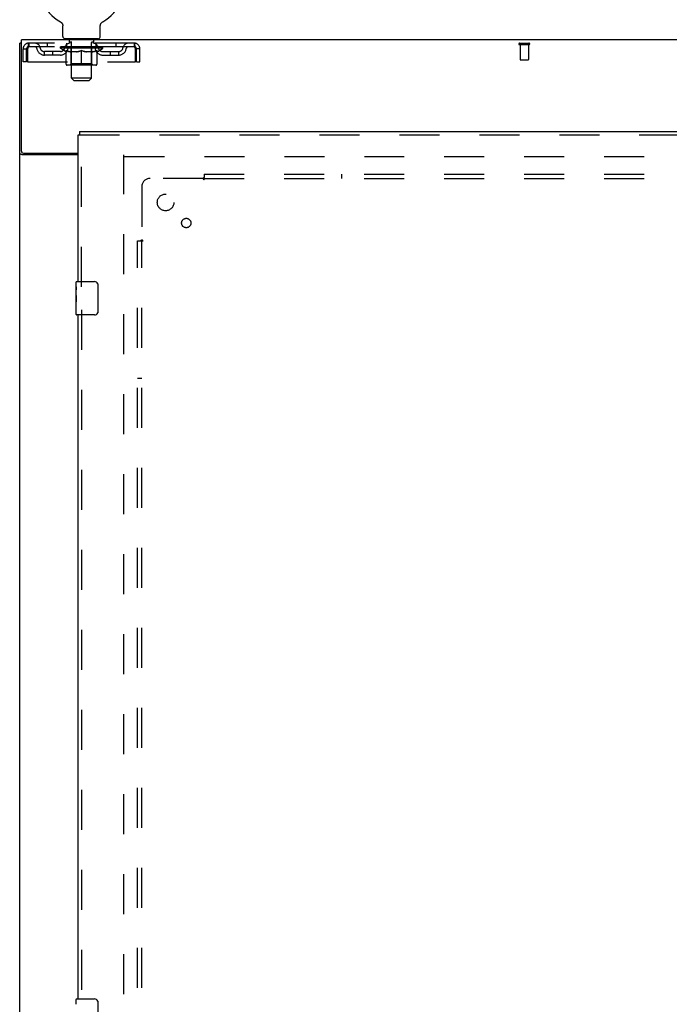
# Model space of a CAD drawing. Header units: inches. Extents: x 0 to 218, y 0 to 141.
# Tile 52 of 114: x 57 to 76, y 64 to 93. Entities that reach past the tile are written whole.
import ezdxf

# ---------------------------------------------------------------- set-up
doc = ezdxf.new("R2010")
doc.units = ezdxf.units.IN
doc.header["$LTSCALE"] = 11.987179
doc.header["$MEASUREMENT"] = 0
doc.linetypes.add('HIDDEN', pattern=[0.2, 0.1, -0.1])
doc.layers.get('0').update_dxf_attribs({"linetype": 'CONTINUOUS'})
for name, color, linetype in [('DEFAULT_2', 8, 'HIDDEN'), ('DOOR_ASSEMBLY', 7, 'CONTINUOUS'), ('SUBPANEL', 7, 'CONTINUOUS')]:
    doc.layers.add(name, color=color, linetype=linetype)

msp = doc.modelspace()

# ---------------------------------------------------------------- linework, layer by layer
at = {"color": 7, "linetype": 'Continuous'}
for p, q in [((58.166, 92.959), (58.166, 92.959)), ((58.166, 92.959), (58.17, 92.957)), ((58.167, 92.959), (58.169, 92.958)), ((58.17, 92.957), (58.175, 92.954)), ((58.175, 92.954), (58.179, 92.951)), ((58.179, 92.951), (58.183, 92.948)), ((58.183, 92.948), (58.187, 92.945)), ((58.187, 92.945), (58.191, 92.942)), ((58.191, 92.942), (58.195, 92.938)), ((58.194, 92.938), (58.198, 92.935)), ((58.198, 92.935), (58.202, 92.931)), ((58.201, 92.931), (58.205, 92.927)), ((58.205, 92.927), (58.208, 92.923)), ((58.208, 92.923), (58.211, 92.919)), ((58.211, 92.919), (58.214, 92.915)), ((58.214, 92.915), (58.217, 92.911)), ((58.217, 92.911), (58.22, 92.906)), ((58.219, 92.907), (58.222, 92.902)), ((58.222, 92.902), (58.224, 92.898)), ((58.224, 92.898), (58.226, 92.893)), ((58.226, 92.893), (58.228, 92.888)), ((58.228, 92.888), (58.23, 92.883)), ((58.23, 92.884), (58.232, 92.879)), ((58.232, 92.879), (58.233, 92.874)), ((58.233, 92.874), (58.235, 92.869)), ((58.235, 92.869), (58.236, 92.864)), ((58.236, 92.864), (58.237, 92.859)), ((58.237, 92.859), (58.238, 92.854)), ((58.238, 92.854), (58.238, 92.849)), ((58.239, 92.52), (58.239, 92.834)), ((59.364, 92.844), (59.365, 92.849)), ((59.364, 92.839), (59.364, 92.844)), ((59.364, 92.839), (59.364, 92.844)), ((59.364, 92.834), (59.364, 92.839)), ((59.364, 92.52), (59.364, 92.834)), ((59.365, 92.854), (59.366, 92.859)), ((59.365, 92.849), (59.365, 92.854)), ((59.366, 92.859), (59.367, 92.864)), ((59.367, 92.864), (59.368, 92.869)), ((59.368, 92.869), (59.369, 92.874)), ((59.369, 92.874), (59.371, 92.879)), ((59.371, 92.879), (59.373, 92.884)), ((59.373, 92.883), (59.374, 92.888)), ((59.374, 92.888), (59.376, 92.893)), ((59.376, 92.893), (59.379, 92.898)), ((59.378, 92.898), (59.381, 92.902)), ((59.381, 92.902), (59.383, 92.907)), ((59.383, 92.906), (59.386, 92.911)), ((59.386, 92.911), (59.389, 92.915)), ((59.389, 92.915), (59.392, 92.919)), ((59.392, 92.919), (59.395, 92.923)), ((59.395, 92.923), (59.398, 92.927)), ((59.398, 92.927), (59.401, 92.931)), ((59.401, 92.931), (59.405, 92.935)), ((59.405, 92.935), (59.408, 92.938)), ((59.408, 92.938), (59.412, 92.942)), ((59.412, 92.942), (59.416, 92.945)), ((59.416, 92.945), (59.42, 92.948)), ((59.42, 92.948), (59.424, 92.951)), ((59.424, 92.951), (59.428, 92.954)), ((59.428, 92.954), (59.432, 92.957)), ((59.428, 92.954), (59.429, 92.955)), ((59.432, 92.957), (59.437, 92.959)), ((59.434, 92.958), (59.435, 92.959)), ((59.437, 92.959), (59.437, 92.959)), ((58.301, 92.451), (58.301, 92.421)), ((59.301, 92.451), (58.301, 92.451)), ((59.301, 92.451), (59.301, 92.421)), ((56.999, 92.317), (56.947, 92.317))]:
    msp.add_line(p, q, dxfattribs=at)
at = {"color": 3, "linetype": 'Continuous'}
for p, q in [((56.999, 89.085), (56.999, 92.421)), ((97.145, 92.421), (56.999, 92.421)), ((56.947, 12.525), (56.947, 92.317)), ((58.697, 88.973), (57.017, 88.973)), ((57.059, 89.025), (58.697, 89.025))]:
    msp.add_line(p, q, dxfattribs=at)
at = {"color": 7, "linetype": 'Continuous'}
msp.add_lwpolyline([(58.238, 92.849), (58.239, 92.844), (58.239, 92.839), (58.239, 92.834)], dxfattribs=at)
at = {"color": 3, "linetype": 'Continuous'}
for points in [[(56.991, 88.985), (56.983, 88.988), (56.979, 88.989), (56.975, 88.991), (56.971, 88.992), (56.968, 88.993), (56.965, 88.995), (56.962, 88.996), (56.959, 88.998), (56.957, 88.999), (56.954, 89.001), (56.952, 89.003), (56.951, 89.004), (56.95, 89.006), (56.949, 89.008), (56.948, 89.01), (56.948, 89.012), (56.947, 89.014)], [(57.017, 88.973), (57.015, 88.975), (57.013, 88.976), (57.01, 88.978), (57.007, 88.979), (57.003, 88.981), (56.999, 88.982), (56.995, 88.984), (56.991, 88.985)]]:
    msp.add_lwpolyline(points, dxfattribs=at)
at = {"color": 7, "linetype": 'Continuous'}
for centre, radius, start, end in [((58.801, 94.079), 1.288, 299.5053, 240.4947), ((58.308, 92.52), 0.069, 180, 265), ((59.295, 92.52), 0.069, 275, 360)]:
    msp.add_arc(centre, radius, start, end, dxfattribs=at)
at = {"color": 3, "linetype": 'Continuous'}
msp.add_arc((57.059, 89.085), 0.06, 180, 270, dxfattribs=at)
at = {"layer": 'DEFAULT_2', "color": 8, "linetype": 'HIDDEN'}
for p, q in [((58.173, 92.955), (58.175, 92.954)), ((58.398, 92.451), (58.398, 92.421)), ((58.436, 92.361), (58.436, 92.441)), ((59.166, 92.361), (59.166, 92.441)), ((59.204, 92.451), (59.204, 92.421)), ((57.051, 91.755), (57.051, 92.15)), ((57.051, 92.15), (57.155, 92.15)), ((57.155, 91.755), (57.155, 92.15)), ((57.185, 92.15), (57.185, 91.755)), ((57.218, 92.317), (57.218, 92.213)), ((60.384, 92.317), (57.218, 92.317)), ((60.384, 92.213), (57.218, 92.213)), ((57.77, 92.317), (57.77, 92.213)), ((58.168, 92.167), (58.168, 92.213)), ((58.327, 92.055), (58.168, 92.167)), ((59.435, 92.167), (58.168, 92.167)), ((58.178, 92.207), (58.178, 92.213)), ((58.186, 92.203), (58.186, 92.207)), ((58.186, 92.203), (59.416, 92.203)), ((58.195, 92.203), (58.195, 92.207)), ((58.196, 92.203), (58.196, 92.207)), ((58.206, 92.207), (58.206, 92.213)), ((58.223, 92.203), (58.223, 92.207)), ((58.224, 92.203), (58.224, 92.207)), ((58.253, 92.207), (58.253, 92.213)), ((58.267, 92.203), (58.267, 92.207)), ((58.27, 92.203), (58.27, 92.207)), ((58.474, 92.206), (58.273, 92.206)), ((58.316, 92.207), (58.316, 92.213)), ((58.318, 92.203), (58.318, 92.206)), ((58.318, 92.203), (58.318, 92.206)), ((58.321, 92.203), (58.321, 92.206)), ((58.329, 92.203), (58.329, 92.207)), ((58.329, 92.203), (58.329, 92.206)), ((58.332, 92.203), (58.332, 92.207)), ((58.335, 92.203), (58.335, 92.207)), ((58.338, 91.692), (58.338, 92.098)), ((58.34, 92.203), (58.34, 92.206)), ((58.354, 92.203), (58.354, 92.206)), ((58.364, 92.213), (58.364, 92.317)), ((58.372, 92.203), (58.372, 92.209)), ((58.372, 92.203), (58.372, 92.206)), ((58.393, 92.203), (58.393, 92.206)), ((58.393, 92.203), (58.393, 92.206)), ((58.394, 92.207), (58.394, 92.213)), ((58.404, 92.203), (58.404, 92.207)), ((58.408, 92.203), (58.408, 92.207)), ((58.417, 92.203), (58.417, 92.206)), ((58.429, 92.203), (58.429, 92.211)), ((58.444, 92.203), (58.444, 92.206)), ((58.506, 92.351), (58.446, 92.351)), ((58.447, 92.203), (58.447, 92.206)), ((58.474, 92.203), (58.474, 92.206)), ((58.541, 92.206), (58.479, 92.206)), ((58.485, 92.207), (58.485, 92.213)), ((58.489, 91.695), (58.489, 92.164)), ((58.492, 92.203), (58.492, 92.207)), ((58.496, 92.203), (58.496, 92.207)), ((58.501, 91.27), (58.501, 92.341)), ((58.502, 92.203), (58.502, 92.212)), ((58.506, 92.203), (58.506, 92.206)), ((58.517, 92.203), (58.517, 92.206)), ((58.541, 92.203), (58.541, 92.206)), ((58.616, 92.206), (58.557, 92.206)), ((58.578, 92.203), (58.578, 92.206)), ((58.585, 92.207), (58.585, 92.213)), ((58.589, 92.203), (58.589, 92.207)), ((58.591, 92.203), (58.591, 92.213)), ((58.594, 92.203), (58.594, 92.207)), ((58.601, 92.203), (58.601, 92.207)), ((58.616, 92.203), (58.616, 92.206)), ((58.697, 92.206), (58.642, 92.206)), ((58.655, 92.203), (58.655, 92.206)), ((58.687, 92.206), (58.801, 92.213)), ((58.691, 92.207), (58.691, 92.213)), ((58.692, 92.213), (58.691, 92.213)), ((58.692, 92.207), (58.692, 92.213)), ((58.692, 92.203), (58.692, 92.207)), ((58.696, 92.203), (58.696, 92.207)), ((58.697, 92.203), (58.697, 92.207)), ((58.697, 92.203), (58.697, 92.206)), ((58.781, 92.206), (58.732, 92.206)), ((58.738, 92.203), (58.738, 92.206)), ((58.781, 92.203), (58.781, 92.206)), ((58.799, 92.207), (58.799, 92.207)), ((58.799, 92.203), (58.799, 92.207)), ((58.799, 92.203), (58.799, 92.207)), ((58.801, 92.207), (58.801, 92.213)), ((58.801, 91.655), (58.801, 92.099)), ((58.804, 92.203), (58.804, 92.207)), ((58.804, 92.203), (58.804, 92.207)), ((58.804, 92.207), (58.804, 92.207)), ((58.806, 92.206), (58.87, 92.206)), ((58.822, 92.203), (58.822, 92.206)), ((58.838, 92.206), (58.838, 92.211)), ((58.838, 92.211), (58.916, 92.206)), ((58.86, 92.206), (58.86, 92.21)), ((58.865, 92.203), (58.865, 92.206)), ((58.906, 92.203), (58.906, 92.207)), ((58.906, 92.203), (58.906, 92.206)), ((58.906, 92.206), (58.96, 92.206)), ((58.907, 92.203), (58.907, 92.207)), ((58.911, 92.207), (58.911, 92.213)), ((58.911, 92.207), (58.911, 92.213)), ((58.911, 92.213), (58.911, 92.213)), ((58.911, 92.203), (58.911, 92.207)), ((58.947, 92.203), (58.947, 92.206)), ((58.986, 92.203), (58.986, 92.206)), ((58.986, 92.206), (59.046, 92.206)), ((59.002, 92.203), (59.002, 92.207)), ((59.009, 92.203), (59.009, 92.207)), ((59.012, 92.203), (59.012, 92.213)), ((59.014, 92.203), (59.014, 92.207)), ((59.018, 92.207), (59.018, 92.213)), ((59.025, 92.203), (59.025, 92.206)), ((59.061, 92.203), (59.061, 92.206)), ((59.061, 92.206), (59.123, 92.206)), ((59.085, 92.203), (59.085, 92.206)), ((59.156, 92.351), (59.096, 92.351)), ((59.096, 92.203), (59.096, 92.206)), ((59.101, 91.27), (59.101, 92.341)), ((59.101, 92.203), (59.101, 92.212)), ((59.107, 92.203), (59.107, 92.207)), ((59.111, 92.203), (59.111, 92.207)), ((59.114, 91.695), (59.114, 92.164)), ((59.118, 92.207), (59.118, 92.213)), ((59.128, 92.203), (59.128, 92.206)), ((59.128, 92.206), (59.33, 92.206)), ((59.156, 92.203), (59.156, 92.206)), ((59.159, 92.203), (59.159, 92.206)), ((59.174, 92.203), (59.174, 92.211)), ((59.185, 92.203), (59.185, 92.206)), ((59.195, 92.203), (59.195, 92.207)), ((59.199, 92.203), (59.199, 92.207)), ((59.208, 92.207), (59.208, 92.213)), ((59.21, 92.203), (59.21, 92.206)), ((59.21, 92.203), (59.21, 92.206)), ((59.23, 92.203), (59.23, 92.209)), ((59.231, 92.203), (59.231, 92.206)), ((59.239, 92.213), (59.239, 92.317)), ((59.249, 92.203), (59.249, 92.206)), ((59.263, 92.203), (59.263, 92.206)), ((59.265, 91.692), (59.265, 92.098)), ((59.267, 92.203), (59.267, 92.207)), ((59.271, 92.203), (59.271, 92.207)), ((59.274, 92.203), (59.274, 92.207)), ((59.274, 92.203), (59.274, 92.206)), ((59.275, 92.055), (59.435, 92.167)), ((59.281, 92.203), (59.281, 92.206)), ((59.284, 92.203), (59.284, 92.206)), ((59.285, 92.203), (59.285, 92.206)), ((59.286, 92.207), (59.286, 92.213)), ((59.333, 92.203), (59.333, 92.207)), ((59.335, 92.203), (59.335, 92.207)), ((59.35, 92.207), (59.35, 92.213)), ((59.378, 92.203), (59.378, 92.207)), ((59.38, 92.203), (59.38, 92.207)), ((59.396, 92.207), (59.396, 92.213)), ((59.407, 92.203), (59.407, 92.207)), ((59.407, 92.203), (59.407, 92.207)), ((59.416, 92.203), (59.416, 92.207)), ((59.425, 92.207), (59.425, 92.213)), ((59.435, 92.167), (59.435, 92.213)), ((59.833, 92.317), (59.833, 92.213)), ((60.384, 92.213), (60.384, 92.317)), ((60.417, 91.755), (60.417, 92.15)), ((60.447, 91.755), (60.447, 92.15)), ((60.551, 92.15), (60.447, 92.15)), ((60.551, 91.755), (60.551, 92.15)), ((71.93, 92.317), (72.214, 92.317)), ((71.93, 92.274), (72.214, 92.274)), ((71.948, 92.274), (71.948, 91.827)), ((72.196, 92.274), (72.196, 91.827)), ((57.687, 91.962), (57.687, 92.066)), ((58.17, 92.066), (57.687, 92.066)), ((58.17, 91.962), (57.687, 91.962)), ((57.937, 91.962), (57.937, 92.066)), ((58.327, 92.055), (58.338, 92.055)), ((58.66, 92.055), (58.48, 92.055)), ((59.123, 92.055), (58.943, 92.055)), ((59.265, 92.055), (59.275, 92.055)), ((59.433, 92.066), (59.916, 92.066)), ((59.433, 91.962), (59.916, 91.962)), ((59.666, 91.962), (59.666, 92.066)), ((59.916, 91.962), (59.916, 92.066)), ((71.958, 91.817), (72.186, 91.817)), ((57.155, 91.755), (57.051, 91.755)), ((57.185, 91.755), (60.417, 91.755)), ((59.228, 91.655), (58.375, 91.655)), ((58.489, 91.695), (58.449, 91.655)), ((59.114, 91.695), (58.489, 91.695)), ((59.114, 91.695), (59.154, 91.655)), ((60.447, 91.755), (60.551, 91.755)), ((58.57, 91.201), (58.501, 91.27)), ((59.101, 91.27), (58.501, 91.27)), ((58.57, 91.201), (59.032, 91.201)), ((59.032, 91.201), (59.101, 91.27)), ((60.072, 15.869), (60.072, 88.973)), ((60.086, 88.921), (94.058, 88.921))]:
    msp.add_line(p, q, dxfattribs=at)
for points in [[(57.218, 92.317), (57.216, 92.316), (57.214, 92.313), (57.211, 92.308), (57.209, 92.301), (57.207, 92.292), (57.204, 92.281), (57.202, 92.268), (57.2, 92.254), (57.197, 92.239), (57.195, 92.223), (57.192, 92.205), (57.19, 92.187), (57.188, 92.169), (57.185, 92.15)], [(57.218, 92.213), (57.216, 92.213), (57.214, 92.212), (57.211, 92.21), (57.209, 92.207), (57.207, 92.204), (57.204, 92.2), (57.202, 92.195), (57.2, 92.19), (57.197, 92.184), (57.195, 92.178), (57.192, 92.171), (57.19, 92.164), (57.188, 92.157), (57.185, 92.15)], [(58.338, 92.098), (58.364, 92.088), (58.389, 92.08), (58.414, 92.072), (58.439, 92.065), (58.463, 92.06), (58.488, 92.055)], [(58.48, 92.055), (58.457, 92.06), (58.433, 92.065), (58.41, 92.072), (58.386, 92.08), (58.362, 92.088), (58.338, 92.097)], [(58.65, 92.055), (58.675, 92.06), (58.7, 92.065), (58.725, 92.072), (58.75, 92.08), (58.776, 92.089), (58.801, 92.099)], [(58.801, 92.097), (58.777, 92.088), (58.753, 92.079), (58.73, 92.072), (58.706, 92.065), (58.683, 92.06), (58.66, 92.055)], [(58.801, 92.099), (58.827, 92.089), (58.853, 92.08), (58.878, 92.072), (58.903, 92.065), (58.928, 92.06), (58.952, 92.055)], [(58.943, 92.055), (58.919, 92.06), (58.896, 92.065), (58.873, 92.072), (58.849, 92.079), (58.825, 92.088), (58.801, 92.097)], [(59.115, 92.055), (59.14, 92.06), (59.164, 92.065), (59.189, 92.072), (59.214, 92.08), (59.239, 92.088), (59.265, 92.098)], [(59.265, 92.097), (59.24, 92.088), (59.216, 92.079), (59.193, 92.072), (59.169, 92.065), (59.146, 92.06), (59.123, 92.055)], [(60.417, 92.15), (60.415, 92.169), (60.413, 92.187), (60.41, 92.205), (60.408, 92.223), (60.406, 92.239), (60.403, 92.254), (60.401, 92.268), (60.399, 92.281), (60.396, 92.292), (60.394, 92.301), (60.391, 92.308), (60.389, 92.313), (60.387, 92.316), (60.384, 92.317)], [(60.417, 92.15), (60.415, 92.157), (60.413, 92.164), (60.41, 92.171), (60.408, 92.178), (60.406, 92.184), (60.403, 92.19), (60.401, 92.195), (60.399, 92.2), (60.396, 92.204), (60.394, 92.207), (60.391, 92.21), (60.389, 92.212), (60.387, 92.213), (60.384, 92.213)]]:
    msp.add_lwpolyline(points, dxfattribs=at)
for centre, radius, start, end in [((58.308, 92.52), 0.069, 265, 270), ((58.426, 92.441), 0.01, 0, 90), ((59.176, 92.441), 0.01, 90, 180), ((59.295, 92.52), 0.069, 270, 275), ((57.218, 92.15), 0.167, 90, 180), ((57.218, 92.15), 0.063, 90, 180), ((57.398, 92.15), 0.167, 8.0716, 90), ((57.398, 92.151), 0.0625, 7.9863, 90), ((57.687, 92.191), 0.229, 187.9863, 270), ((57.687, 92.191), 0.125, 188.0716, 270), ((58.17, 92.191), 0.125, 270, 351.9284), ((58.17, 92.191), 0.229, 270, 352.0137), ((58.459, 92.15), 0.167, 90, 171.9284), ((58.458, 92.151), 0.0625, 90, 172.0137), ((58.446, 92.361), 0.01, 180, 270), ((58.449, 92.164), 0.0398, 0, 90), ((58.491, 92.341), 0.01, 0, 90), ((59.111, 92.341), 0.01, 90, 180), ((59.154, 92.164), 0.0398, 90, 180), ((59.144, 92.15), 0.167, 8.0716, 90), ((59.144, 92.151), 0.0625, 7.9863, 90), ((59.156, 92.361), 0.01, 270, 360), ((59.433, 92.191), 0.229, 187.9863, 270), ((59.433, 92.191), 0.125, 188.0716, 270), ((59.916, 92.191), 0.125, 270, 351.9284), ((59.916, 92.191), 0.229, 270, 352.0137), ((60.205, 92.15), 0.167, 90, 171.9284), ((60.205, 92.151), 0.0625, 90, 172.0137), ((60.384, 92.15), 0.167, 0, 90), ((60.384, 92.15), 0.063, 0, 90), ((71.93, 92.296), 0.0215, 90, 270), ((72.214, 92.296), 0.0215, 270, 90), ((71.958, 91.827), 0.01, 180, 270), ((72.186, 91.827), 0.01, 270, 360), ((58.375, 91.692), 0.0371, 180, 270), ((59.228, 91.692), 0.0371, 270, 360)]:
    msp.add_arc(centre, radius, start, end, dxfattribs=at)
for centre, major_axis, ratio, start_param, end_param in [((58.801, 92.213), (0.633, 0.007), 0.05963, 2.96643, 3.140963), ((58.148, 92.201), (0.198, 0), 0.060556, 0.430652, 1.470503), ((58.801, 92.213), (0.633, 0), 0.060556, -3.141593, -2.96706), ((58.148, 92.195), (0.198, 0.002), 0.05963, 1.376596, 1.469874), ((58.801, 92.213), (0.633, 0.013), 0.05688, 2.791345, 2.965878), ((58.124, 92.201), (0.198, 0.002), 0.05963, 0.25549, 1.295341), ((58.192, 92.201), (0.198, -0.002), 0.05963, 0.605815, 1.645666), ((58.801, 92.213), (0.633, -0.007), 0.05963, -2.96643, -2.791898), ((58.192, 92.195), (0.198, 0), 0.060556, 1.551758, 1.645036), ((58.124, 92.195), (0.198, 0.004), 0.05688, 1.20151, 1.294789), ((58.194, 92.197), (0.164, 0.002), 0.05963, 1.065228, 1.614276), ((58.174, 92.197), (0.164, 0.003), 0.05688, 0.890143, 1.43919), ((58.232, 92.197), (0.164, 0), 0.060556, 1.240391, 1.789438), ((58.801, 92.213), (0.633, 0.019), 0.052395, 2.616403, 2.790936), ((58.12, 92.201), (0.198, 0.004), 0.05688, 0.080405, 1.120256), ((58.255, 92.201), (0.198, -0.004), 0.05688, 0.7809, 1.820751), ((58.801, 92.213), (0.633, -0.013), 0.05688, -2.791345, -2.616812), ((58.255, 92.195), (0.198, -0.002), 0.05963, 1.72692, 1.820198), ((58.12, 92.195), (0.198, 0.006), 0.052395, 1.026568, 1.119847), ((58.173, 92.197), (0.164, 0.005), 0.052395, 0.715201, 1.264248), ((58.287, 92.197), (0.164, -0.002), 0.05963, 1.415553, 1.9646), ((58.801, 92.213), (0.633, 0.025), 0.046319, 2.441654, 2.616187), ((58.334, 92.201), (0.198, -0.006), 0.052395, 0.955842, 1.995693), ((58.137, 92.201), (0.198, 0.006), 0.052395, -0.094537, 0.945314), ((58.801, 92.213), (0.633, -0.019), 0.052395, -2.616403, -2.44187), ((58.334, 92.195), (0.198, -0.004), 0.05688, 1.902006, 1.995284), ((58.137, 92.195), (0.198, 0.008), 0.046319, 0.851819, 0.945098), ((58.192, 92.197), (0.164, 0.006), 0.046319, 0.540452, 1.089499), ((58.358, 92.197), (0.164, -0.003), 0.05688, 1.590638, 2.139686), ((58.801, 92.213), (0.633, 0.029), 0.038841, 2.267123, 2.441656), ((58.428, 92.201), (0.198, -0.008), 0.046319, 1.130591, 2.170442), ((58.174, 92.201), (0.198, 0.008), 0.046319, -0.269286, 0.770565), ((58.801, 92.213), (0.633, -0.025), 0.046319, -2.441654, -2.267121), ((58.428, 92.195), (0.198, -0.006), 0.052395, 2.076947, 2.170226), ((58.174, 92.195), (0.198, 0.009), 0.038841, 0.677289, 0.770567), ((58.229, 92.197), (0.164, 0.008), 0.038841, 0.365921, 0.914969), ((58.443, 92.197), (0.164, -0.005), 0.052395, 1.76558, 2.314627), ((58.801, 92.213), (0.633, 0.033), 0.030195, 2.09281, 2.267343), ((58.533, 92.201), (0.198, -0.009), 0.038841, 1.305122, 2.344973), ((58.231, 92.201), (0.198, 0.009), 0.038841, -0.443817, 0.596034), ((58.801, 92.213), (0.633, -0.029), 0.038841, -2.267123, -2.092591), ((58.533, 92.195), (0.198, -0.008), 0.046319, 2.251696, 2.344975), ((58.231, 92.195), (0.198, 0.01), 0.030195, 0.502975, 0.596254), ((58.283, 92.197), (0.164, 0.009), 0.030195, 0.191608, 0.740655), ((58.539, 92.197), (0.164, -0.006), 0.046319, 1.940329, 2.489376), ((58.304, 92.201), (0.198, 0.01), 0.030195, -0.61813, 0.421721), ((58.801, 92.213), (0.633, 0.036), 0.020645, 1.918687, 2.09322), ((58.646, 92.201), (0.198, -0.01), 0.030195, 1.479435, 2.519286), ((58.801, 92.213), (0.633, -0.033), 0.030195, -2.09281, -1.918277), ((58.646, 92.195), (0.198, -0.009), 0.038841, 2.426227, 2.519505), ((58.304, 92.195), (0.198, 0.011), 0.020645, 0.328852, 0.422131), ((58.353, 92.197), (0.164, 0.009), 0.020645, 0.017485, 0.566532), ((58.642, 92.197), (0.164, -0.008), 0.038841, 2.11486, 2.663907), ((58.393, 92.201), (0.198, 0.011), 0.020645, -0.792253, 0.247598), ((58.801, 92.213), (0.633, 0.038), 0.010478, 1.744704, 1.919237), ((58.763, 92.201), (0.198, -0.011), 0.020645, 1.653558, 2.693409), ((58.801, 92.213), (0.633, -0.036), 0.020645, -1.918687, -1.744154), ((58.763, 92.195), (0.198, -0.01), 0.030195, 2.60054, 2.693819), ((58.393, 92.195), (0.198, 0.012), 0.010478, 0.154869, 0.248148), ((58.437, 92.197), (0.164, 0.01), 0.010478, 6.126688, 6.675735), ((58.75, 92.197), (0.164, -0.009), 0.030195, 2.289173, 2.83822), ((58.494, 92.201), (0.198, 0.012), 0.010478, -0.966236, -0.000846), ((58.882, 92.201), (0.198, -0.012), 0.010478, 1.827541, 2.867392), ((58.801, 92.213), (0.633, -0.038), 0.010478, -1.744704, -1.563007), ((58.882, 92.195), (0.198, -0.011), 0.020645, 2.774664, 2.867942), ((58.86, 92.197), (0.164, -0.009), 0.020645, 2.463296, 3.012344), ((58.721, 92.201), (0.198, 0.012), 0.010478, 0.274201, 1.314052), ((58.635, 92.197), (0.164, 0.01), 0.010478, -0.000483, 0.504314), ((58.604, 92.195), (0.198, 0.012), 0.010478, 0.099668, 0.192946), ((58.801, 92.213), (0.633, 0.038), 0.010478, -1.571421, -1.396888), ((58.999, 92.195), (0.198, -0.012), 0.010478, 2.74231, 2.948646), ((58.968, 92.197), (0.164, -0.01), 0.010478, 2.637279, 3.14189), ((58.839, 92.201), (0.198, 0.011), 0.020645, 0.448184, 1.488034), ((58.743, 92.197), (0.164, 0.009), 0.020645, 0.129249, 0.678296), ((58.721, 92.195), (0.198, 0.011), 0.020645, 0.273651, 0.366929), ((58.801, 92.213), (0.633, 0.036), 0.020645, -1.397439, -1.222906), ((59.109, 92.201), (0.198, -0.012), 0.010478, -3.140747, -2.175357), ((58.801, 92.213), (0.633, -0.038), 0.010478, 1.222355, 1.396888), ((58.957, 92.201), (0.198, 0.01), 0.030195, 0.622307, 1.662158), ((58.852, 92.197), (0.164, 0.009), 0.030195, 0.303372, 0.852419), ((59.166, 92.197), (0.164, -0.01), 0.010478, 2.749043, 3.29809), ((59.21, 92.201), (0.198, -0.011), 0.020645, 2.893995, 3.933846), ((58.839, 92.195), (0.198, 0.01), 0.030195, 0.447774, 0.541052), ((59.21, 92.195), (0.198, -0.012), 0.010478, 2.893445, 2.986723), ((58.801, 92.213), (0.633, 0.033), 0.030195, -1.223315, -1.048783), ((58.801, 92.213), (0.633, -0.036), 0.020645, 1.048373, 1.222906), ((59.07, 92.201), (0.198, 0.009), 0.038841, 0.79662, 1.836471), ((58.961, 92.197), (0.164, 0.008), 0.038841, 0.477686, 1.026733), ((59.25, 92.197), (0.164, -0.009), 0.020645, 2.57506, 3.124108), ((59.299, 92.201), (0.198, -0.01), 0.030195, 2.719872, 3.759723), ((59.175, 92.201), (0.198, 0.008), 0.046319, 0.971151, 2.011002), ((58.957, 92.195), (0.198, 0.009), 0.038841, 0.622087, 0.715366), ((59.299, 92.195), (0.198, -0.011), 0.020645, 2.719462, 2.812741), ((58.801, 92.213), (0.633, 0.029), 0.038841, -1.049002, -0.874469), ((58.801, 92.213), (0.633, -0.033), 0.030195, 0.87425, 1.048783), ((59.064, 92.197), (0.164, 0.006), 0.046319, 0.652216, 1.201263), ((59.268, 92.201), (0.198, 0.006), 0.052395, 1.1459, 2.185751), ((59.32, 92.197), (0.164, -0.009), 0.030195, 2.400937, 2.949985), ((59.372, 92.201), (0.198, -0.009), 0.038841, 2.545558, 3.585409), ((59.16, 92.197), (0.164, 0.005), 0.052395, 0.826965, 1.376012), ((59.07, 92.195), (0.198, 0.008), 0.046319, 0.796618, 0.889896), ((59.372, 92.195), (0.198, -0.01), 0.030195, 2.545339, 2.638617), ((59.348, 92.201), (0.198, 0.004), 0.05688, 1.320842, 2.360692), ((58.801, 92.213), (0.633, 0.025), 0.046319, -0.874471, -0.699939), ((58.801, 92.213), (0.633, -0.029), 0.038841, 0.699936, 0.874469), ((59.428, 92.201), (0.198, -0.008), 0.046319, 2.371028, 3.410879), ((59.374, 92.197), (0.164, -0.008), 0.038841, 2.226624, 2.775671), ((59.41, 92.201), (0.198, 0.002), 0.05963, 1.495927, 2.535778), ((59.244, 92.197), (0.164, 0.003), 0.05688, 1.001907, 1.550954), ((59.466, 92.201), (0.198, -0.006), 0.052395, 2.196279, 3.23613), ((59.411, 92.197), (0.164, -0.006), 0.046319, 2.052093, 2.601141), ((59.175, 92.195), (0.198, 0.006), 0.052395, 0.971367, 1.064645), ((59.454, 92.201), (0.198, 0), 0.060556, 1.671089, 2.71094), ((59.428, 92.195), (0.198, -0.009), 0.038841, 2.371026, 2.464304), ((59.483, 92.201), (0.198, -0.004), 0.05688, 2.021337, 3.061188), ((58.801, 92.213), (0.633, 0.019), 0.052395, -0.699723, -0.52519), ((58.801, 92.213), (0.633, -0.025), 0.046319, 0.525406, 0.699939), ((59.479, 92.201), (0.198, -0.002), 0.05963, 1.846251, 2.886102), ((59.315, 92.197), (0.164, 0.002), 0.05963, 1.176993, 1.72604), ((59.43, 92.197), (0.164, -0.005), 0.052395, 1.877344, 2.426392), ((59.371, 92.197), (0.164, 0), 0.060556, 1.352155, 1.901202), ((59.429, 92.197), (0.164, -0.003), 0.05688, 1.702402, 2.25145), ((59.409, 92.197), (0.164, -0.002), 0.05963, 1.527317, 2.076364), ((59.268, 92.195), (0.198, 0.004), 0.05688, 1.146309, 1.239587), ((59.466, 92.195), (0.198, -0.008), 0.046319, 2.196495, 2.289773), ((58.801, 92.213), (0.633, 0.013), 0.05688, -0.524781, -0.350248), ((58.801, 92.213), (0.633, -0.019), 0.052395, 0.350657, 0.52519), ((59.348, 92.195), (0.198, 0.002), 0.05963, 1.321394, 1.414673), ((59.483, 92.195), (0.198, -0.006), 0.052395, 2.021746, 2.115024), ((58.801, 92.213), (0.633, 0.007), 0.05963, -0.349695, -0.175162), ((58.801, 92.213), (0.633, -0.013), 0.05688, 0.175715, 0.350248), ((59.41, 92.195), (0.198, 0), 0.060556, 1.496556, 1.589835), ((59.479, 92.195), (0.198, -0.004), 0.05688, 1.846804, 1.940083), ((59.454, 92.195), (0.198, -0.002), 0.05963, 1.671719, 1.764997), ((58.801, 92.213), (0.633, 0), 0.060556, -0.174533, 0), ((58.801, 92.213), (0.633, -0.007), 0.05963, 0.000629, 0.175162)]:
    msp.add_ellipse(centre, major_axis=major_axis, ratio=ratio, start_param=start_param, end_param=end_param, dxfattribs=at)
at = {"layer": 'DOOR_ASSEMBLY', "color": 3, "linetype": 'Continuous'}
for p, q in [((58.697, 85.171), (58.697, 89.567)), ((58.739, 89.671), (94.843, 89.671)), ((58.697, 63.671), (58.697, 84.171))]:
    msp.add_line(p, q, dxfattribs=at)
at = {"layer": 'DOOR_ASSEMBLY', "color": 7, "linetype": 'Continuous'}
for p, q in [((58.697, 89.567), (58.739, 89.567)), ((58.739, 89.671), (58.739, 89.567)), ((58.637, 85.011), (58.637, 85.156)), ((58.637, 84.753), (58.637, 85.01)), ((58.652, 85.171), (59.192, 85.171)), ((59.292, 85.071), (59.292, 84.271)), ((58.643, 84.954), (58.637, 84.954)), ((58.637, 84.786), (58.644, 84.786)), ((58.637, 84.186), (58.637, 84.75)), ((58.639, 84.724), (58.637, 84.724)), ((58.639, 84.726), (58.641, 84.704)), ((58.644, 84.786), (58.644, 84.923)), ((58.637, 84.592), (58.643, 84.592)), ((58.637, 84.556), (58.644, 84.556)), ((58.637, 84.493), (58.644, 84.493)), ((58.644, 84.325), (58.644, 84.556)), ((58.637, 84.325), (58.644, 84.325)), ((59.192, 84.171), (58.652, 84.171)), ((58.637, 63.511), (58.637, 63.656)), ((58.652, 63.671), (59.192, 63.671)), ((59.292, 63.571), (59.292, 62.771))]:
    msp.add_line(p, q, dxfattribs=at)
at = {"layer": 'DOOR_ASSEMBLY', "color": 8, "linetype": 'HIDDEN'}
for p, q in [((58.739, 89.567), (94.843, 89.567)), ((58.801, 85.016), (58.801, 89.567)), ((58.801, 84.326), (58.801, 63.516))]:
    msp.add_line(p, q, dxfattribs=at)
at = {"layer": 'DOOR_ASSEMBLY', "color": 7, "linetype": 'Continuous'}
for points in [[(58.637, 85.011), (58.638, 85.007), (58.638, 85.002), (58.638, 84.997), (58.64, 84.984)], [(59.286, 85.107), (59.288, 85.102), (59.289, 85.096), (59.291, 85.09), (59.292, 85.084), (59.292, 85.078), (59.292, 85.071)], [(58.637, 84.753), (58.638, 84.745), (58.638, 84.736), (58.639, 84.726)], [(58.64, 84.984), (58.641, 84.976), (58.642, 84.968), (58.643, 84.959)], [(58.641, 84.704), (58.642, 84.692), (58.643, 84.68), (58.643, 84.668), (58.644, 84.655), (58.644, 84.642), (58.644, 84.629), (58.644, 84.616), (58.644, 84.604), (58.643, 84.591), (58.643, 84.579), (58.642, 84.567)], [(58.643, 84.959), (58.643, 84.951), (58.644, 84.941), (58.644, 84.932), (58.644, 84.923)], [(59.292, 84.271), (59.292, 84.265), (59.292, 84.259), (59.291, 84.253), (59.289, 84.247), (59.288, 84.241), (59.286, 84.235)], [(59.286, 63.607), (59.288, 63.602), (59.289, 63.596), (59.291, 63.59), (59.292, 63.584), (59.292, 63.578), (59.292, 63.571)]]:
    msp.add_lwpolyline(points, dxfattribs=at)
for centre, radius, start, end in [((58.652, 85.156), 0.015, 90, 180), ((59.192, 85.071), 0.1, 21.1999, 90), ((58.652, 84.186), 0.015, 180, 270), ((59.192, 84.271), 0.1, 270, 338.7946), ((58.652, 63.656), 0.015, 90, 180), ((59.192, 63.571), 0.1, 21.1999, 90)]:
    msp.add_arc(centre, radius, start, end, dxfattribs=at)
msp.add_ellipse((58.9, 84.587), major_axis=(0.263, 0), ratio=0.432808, start_param=3.141593, end_param=3.321581, dxfattribs=at)
at = {"layer": 'SUBPANEL', "color": 8, "linetype": 'HIDDEN'}
for p, q in [((62.443, 88.265), (60.854, 88.265)), ((62.462, 88.284), (62.455, 88.277)), ((62.479, 88.39), (62.479, 88.304)), ((62.479, 88.39), (91.666, 88.39)), ((62.479, 88.224), (62.479, 88.304)), ((62.479, 88.265), (91.666, 88.265)), ((66.604, 88.265), (66.604, 88.39)), ((60.604, 88.015), (60.604, 86.425)), ((60.479, 18.453), (60.479, 86.39)), ((60.479, 86.39), (60.565, 86.39)), ((60.565, 86.39), (60.644, 86.39)), ((60.604, 18.453), (60.604, 86.39)), ((60.604, 82.265), (60.479, 82.265))]:
    msp.add_line(p, q, dxfattribs=at)
for points in [[(62.455, 88.277), (62.453, 88.275), (62.451, 88.274), (62.45, 88.272), (62.448, 88.27), (62.446, 88.268), (62.445, 88.267), (62.443, 88.265)], [(62.456, 88.246), (62.453, 88.25), (62.452, 88.253), (62.451, 88.255), (62.449, 88.257), (62.448, 88.259), (62.446, 88.262), (62.445, 88.263), (62.443, 88.265)], [(62.479, 88.224), (62.477, 88.225), (62.475, 88.226), (62.473, 88.226), (62.472, 88.227), (62.47, 88.228), (62.469, 88.23), (62.467, 88.231), (62.466, 88.233), (62.464, 88.234), (62.463, 88.236), (62.462, 88.238), (62.46, 88.239), (62.459, 88.241), (62.458, 88.244), (62.456, 88.246)], [(62.479, 88.304), (62.477, 88.301), (62.475, 88.299), (62.474, 88.297), (62.472, 88.295), (62.471, 88.293), (62.469, 88.292), (62.468, 88.29), (62.466, 88.288), (62.465, 88.287), (62.463, 88.285), (62.462, 88.284)], [(60.565, 86.39), (60.567, 86.392), (60.569, 86.393), (60.571, 86.395), (60.573, 86.396), (60.575, 86.398), (60.577, 86.399), (60.579, 86.401), (60.58, 86.403), (60.582, 86.404), (60.583, 86.406), (60.585, 86.407)], [(60.585, 86.407), (60.591, 86.414), (60.593, 86.415), (60.595, 86.417), (60.597, 86.419), (60.599, 86.421), (60.601, 86.423), (60.602, 86.424), (60.604, 86.425)], [(60.618, 86.415), (60.616, 86.417), (60.614, 86.418), (60.611, 86.42), (60.609, 86.421), (60.607, 86.423), (60.605, 86.424), (60.604, 86.425)], [(60.644, 86.39), (60.644, 86.392), (60.643, 86.394), (60.642, 86.395), (60.641, 86.397), (60.64, 86.398), (60.639, 86.4), (60.638, 86.401), (60.636, 86.403), (60.635, 86.404), (60.633, 86.406), (60.631, 86.407), (60.629, 86.408), (60.627, 86.41), (60.625, 86.411), (60.623, 86.412), (60.618, 86.415)]]:
    msp.add_lwpolyline(points, dxfattribs=at)
for centre, radius in [((61.322, 87.546), 0.25), ((61.941, 86.928), 0.141)]:
    msp.add_circle(centre, radius, dxfattribs=at)
msp.add_arc((60.854, 88.015), 0.25, 90, 180, dxfattribs=at)

doc.saveas('drawing.dxf')
